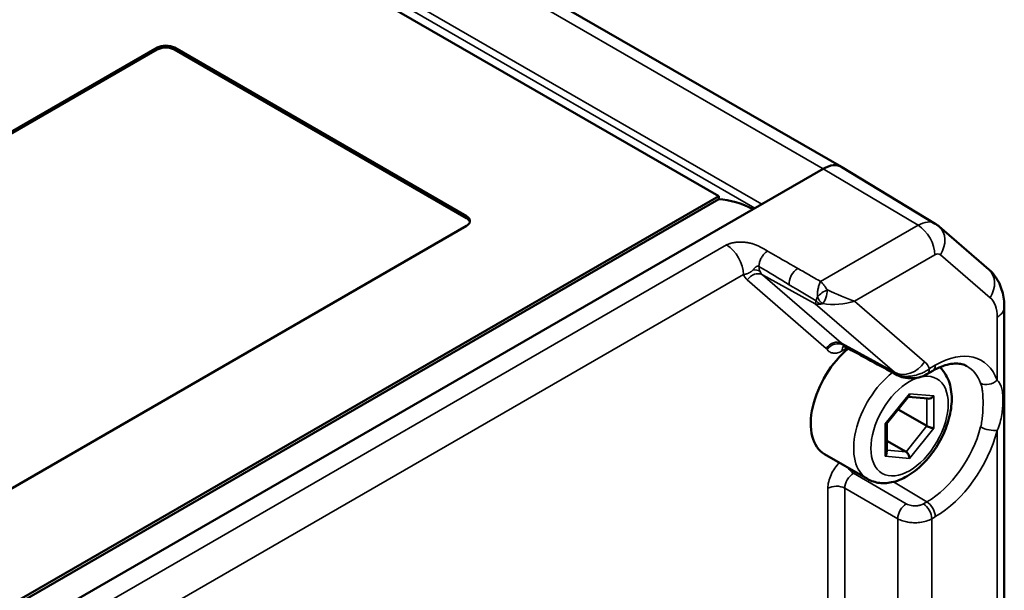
# Model space of a CAD drawing. Header units: millimetres. Extents: x 10 to 634, y 10 to 422.
# Tile 31 of 97: x 109 to 150, y 354 to 377. Entities that reach past the tile are written whole.
import ezdxf

# ---------------------------------------------------------------- set-up
doc = ezdxf.new("R2010")
doc.units = ezdxf.units.MM
doc.header["$LTSCALE"] = 2
doc.layers.add('Visible (ANSI)', color=7, linetype='Continuous', lineweight=50)
doc.layers.add('Visible Narrow (ANSI)', color=7, linetype='Continuous', lineweight=35)

msp = doc.modelspace()

# ---------------------------------------------------------------- linework, layer by layer
at = {"layer": 'Visible (ANSI)'}
for p, q in [((143.138, 371.073), (80.912, 406.999)), ((138.089, 369.865), (101.935, 390.738)), ((90.218, 361.7), (114.967, 375.988)), ((114.967, 375.907), (90.218, 361.618)), ((115.674, 375.988), (127.695, 369.048)), ((127.695, 368.966), (115.674, 375.907)), ((139.503, 369.334), (142.388, 370.999)), ((142.388, 370.999), (139.857, 369.538)), ((146.999, 368.732), (143.147, 371.068)), ((100.989, 348.445), (138.089, 369.865)), ((101.095, 348.384), (138.089, 369.742)), ((138.089, 369.742), (138.089, 369.865)), ((102.451, 347.942), (139.503, 369.334)), ((127.695, 368.64), (102.946, 354.351)), ((149.199, 366.849), (147.154, 368.62)), ((149.84, 340.882), (149.84, 365.292)), ((146.655, 362.532), (146.895, 362.671)), ((144.995, 360.491), (145.911, 361.629)), ((145.885, 361.598), (146.711, 361.524)), ((146.654, 360.398), (145.47, 361.082)), ((144.998, 359.299), (144.998, 360.494)), ((145.796, 359.332), (144.998, 359.793)), ((142.442, 359.236), (144.209, 358.216))]:
    msp.add_line(p, q, dxfattribs=at)
for centre, major_axis, ratio, start_param, end_param in [((115.32, 375.784), (0.5, 0), 0.57735, 0.785398, 2.356194), ((115.32, 375.703), (-0.5, 0), 0.57735, 3.926991, 5.497787), ((142.388, 369.774), (0.75, 1.299), 0.57735, 6.270842, 7.068583), ((142.388, 369.774), (0.75, 1.299), 0.57735, 6.270842, 7.068583), ((139.81, 364.271), (-3, 5.196), 0.57735, 5.570113, 5.915418), ((127.341, 368.844), (0.5, 0), 0.57735, 5.497787, 7.068583), ((127.341, 368.762), (0.5, 0), 0.57735, 0.141897, 0.785398), ((143.817, 361.618), (-1.375, -2.382), 0.57735, 4.131555, 6.283185), ((145.796, 361.807), (-0.085, 0.2), 0.565745, 3.435599, 4.067518), ((146.795, 361.717), (-0.169, -0.154), 0.697897, 0.568144, 1.788069), ((144.798, 360.564), (-0.199, 0.07), 0.218388, 2.432931, 3.064849), ((146.795, 360.386), (0.199, -0.07), 0.218384, 4.003723, 5.574531), ((144.798, 359.232), (-0.169, -0.154), 0.697902, 1.788038, 2.573442), ((145.796, 359.143), (0.085, -0.2), 0.565736, 0.925912, 2.49672)]:
    msp.add_ellipse(centre, major_axis=major_axis, ratio=ratio, start_param=start_param, end_param=end_param, dxfattribs=at)
for points, knots in [([(146.999, 368.732), (147.01, 368.726), (147.021, 368.719), (147.043, 368.705), (147.054, 368.698), (147.074, 368.683), (147.085, 368.675), (147.105, 368.66), (147.115, 368.652), (147.135, 368.636), (147.145, 368.628), (147.154, 368.62)], [2.3685374, 2.3685374, 2.3685374, 2.3685374, 2.38820026, 2.38820026, 2.40786312, 2.40786312, 2.42752599, 2.42752599, 2.44718885, 2.44718885, 2.46685171, 2.46685171, 2.46685171, 2.46685171]), ([(149.84, 365.292), (149.84, 365.401), (149.833, 365.51), (149.806, 365.728), (149.785, 365.838), (149.724, 366.055), (149.685, 366.163), (149.585, 366.374), (149.524, 366.478), (149.379, 366.674), (149.295, 366.766), (149.199, 366.849)], [3.1415927, 3.1415927, 3.1415927, 3.1415927, 3.2765408, 3.2765408, 3.411489, 3.411489, 3.5464372, 3.5464372, 3.6813854, 3.6813854, 3.8163336, 3.8163336, 3.8163336, 3.8163336]), ([(143.263, 363.675), (143.24, 363.687), (143.214, 363.692), (143.199, 363.693), (143.197, 363.693), (143.197, 363.693)], [0, 0, 0, 0, 0.02366886, 0.02366886, 0.03183687, 0.03183687, 0.03183687, 0.03183687]), ([(144.209, 358.216), (144.361, 358.128), (144.53, 358.074), (144.892, 358.031), (145.085, 358.048), (145.496, 358.15), (145.714, 358.249), (146.149, 358.523), (146.364, 358.704), (146.757, 359.121), (146.936, 359.356), (147.241, 359.858), (147.369, 360.124), (147.563, 360.665), (147.629, 360.941), (147.688, 361.482), (147.68, 361.748), (147.575, 362.233), (147.483, 362.455), (147.292, 362.705), (147.239, 362.763), (147.182, 362.816)], [0.785398, 0.785398, 0.785398, 0.785398, 1.027698, 1.027698, 1.294449, 1.294449, 1.615819, 1.615819, 1.966436, 1.966436, 2.315222, 2.315222, 2.660927, 2.660927, 3.008588, 3.008588, 3.360055, 3.360055, 3.690768, 3.690768, 3.799239, 3.799239, 3.799239, 3.799239]), ([(148.291, 362.868), (148.23, 362.901), (148.165, 362.927), (148.02, 362.962), (147.941, 362.972), (147.766, 362.972), (147.671, 362.962), (147.467, 362.92), (147.359, 362.887), (147.133, 362.797), (147.015, 362.74), (146.895, 362.671)], [3.9393337, 3.9393337, 3.9393337, 3.9393337, 4.0939448, 4.0939448, 4.2485558, 4.2485558, 4.4031669, 4.4031669, 4.5577779, 4.5577779, 4.712389, 4.712389, 4.712389, 4.712389]), ([(146.655, 362.532), (146.553, 362.473), (146.438, 362.43), (146.202, 362.375), (146.077, 362.362), (145.842, 362.367), (145.727, 362.384), (145.554, 362.436), (145.489, 362.462), (145.429, 362.495)], [0, 0, 0, 0, 0.0375833, 0.0375833, 0.0742004, 0.0742004, 0.1084059, 0.1084059, 0.1299591, 0.1299591, 0.1299591, 0.1299591])]:
    msp.add_open_spline(points, degree=3, knots=knots, dxfattribs=at)
msp.add_open_spline([(145.429, 362.495), (144.707, 362.888), (143.985, 363.281), (143.263, 363.675)], degree=3, dxfattribs=at)
at = {"layer": 'Visible Narrow (ANSI)'}
for p, q in [((142.388, 370.999), (80.162, 406.925)), ((139.857, 369.538), (101.935, 391.432)), ((139.574, 369.375), (101.935, 391.105)), ((114.967, 375.988), (114.967, 375.907)), ((115.674, 375.988), (115.674, 375.907)), ((142.388, 370.999), (146.289, 368.668)), ((127.695, 369.048), (127.695, 368.966)), ((146.289, 368.668), (142.278, 366.352)), ((138.408, 367.856), (104.985, 348.56)), ((146.984, 367.451), (143.673, 365.539)), ((149.252, 365.684), (147.207, 367.456)), ((139.103, 366.639), (105.863, 347.448)), ((139.879, 366.63), (143.136, 363.81)), ((139.879, 366.63), (142.057, 365.432)), ((139.256, 366.416), (142.513, 363.596)), ((142.057, 365.432), (145.313, 362.611)), ((143.673, 365.539), (146.56, 363.039)), ((149.547, 362.286), (149.547, 364.884)), ((145.313, 362.611), (143.136, 363.81)), ((143.163, 363.493), (143.374, 363.615)), ((146.758, 362.761), (146.999, 362.9)), ((144.939, 360.482), (145.938, 361.725)), ((145.938, 361.725), (146.937, 361.636)), ((146.937, 361.636), (146.937, 360.304)), ((146.654, 361.529), (146.654, 360.398)), ((144.939, 359.151), (144.939, 360.482)), ((146.654, 360.398), (145.796, 359.332)), ((146.937, 360.304), (145.938, 359.062)), ((149.547, 345.14), (149.547, 360.218)), ((145.938, 359.062), (144.939, 359.151)), ((145.796, 359.332), (144.998, 359.403)), ((143.718, 358.499), (143.629, 358.448)), ((145.806, 357.191), (143.629, 358.448)), ((146.651, 357.271), (145.272, 358.094)), ((142.575, 357.832), (142.575, 346.823)), ((143.275, 357.836), (143.275, 346.827)), ((145.453, 356.579), (143.275, 357.836)), ((146.651, 357.271), (146.507, 357.187)), ((145.453, 356.579), (145.453, 345.656)), ((146.999, 356.662), (146.854, 356.579)), ((146.854, 356.579), (146.854, 345.67))]:
    msp.add_line(p, q, dxfattribs=at)
for centre, major_axis, ratio, start_param, end_param in [((146.289, 367.522), (0.702, 1.216), 0.57735, 6.270842, 7.068583), ((146.277, 367.859), (-0.5, 0.866), 0.57735, 3.926991, 5.480334), ((146.5, 367.864), (0.655, 0.756), 0.811503, 4.867311, 6.283185), ((138.396, 367.047), (-0.5, 0.866), 0.57735, 3.926993, 5.480334), ((631.423, 662.214), (708.053, -10.798), 0.587338, 3.954471, 3.956906), ((146.984, 367.121), (0.202, 0.35), 0.57735, 6.172528, 7.068583), ((139.456, 366.435), (0.464, 0.187), 0.743911, 0.546252, 1.204285), ((358.827, 498.742), (315.953, -13.285), 0.603466, 3.971848, 3.977306), ((140.382, 367.372), (-0.459, -0.774), 0.580953, 5.553398, 5.86493), ((141.33, 366.487), (-0.249, -0.434), 0.554913, 3.925446, 5.64711), ((148.545, 366.093), (0.655, 0.756), 0.811503, 4.867311, 6.283185), ((140.029, 367.577), (-0.7, -1.212), 0.57735, 5.858337, 6.172532), ((139.61, 366.212), (0.327, 0.378), 0.811503, 0.172376, 1.725719), ((140.382, 367.372), (-0.459, -0.774), 0.580953, 5.864933, 6.179196), ((349.571, 493.469), (302.524, -12.336), 0.60437, 3.976546, 3.981614), ((142.414, 365.808), (-0.332, -0.223), 0.268034, 4.101027, 5.44509), ((142.414, 365.808), (0.103, -0.386), 0.697612, 4.740639, 5.745003), ((142.414, 365.808), (-0.097, -0.388), 0.270886, 0.391434, 2.180978), ((142.966, 365.947), (-1.13, 0.5), 0.093953, 1.241732, 2.287617), ((148.201, 364.106), (0.952, 1.649), 0.57735, 5.497787, 6.172528), ((142.37, 365.793), (0.191, -0.352), 0.897348, 4.920942, 5.494296), ((142.966, 365.947), (-1.31, -0.09), 0.405144, 1.066453, 2.112817), ((148.84, 365.292), (1, 0), 0.57735, 5.497787, 6.283185), ((142.866, 363.392), (0.327, 0.378), 0.811503, 0.172375, 1.725719), ((142.291, 363.264), (0.2, 0.347), 0.57735, 5.99183, 6.172329), ((142.894, 363.359), (-0.422, -0.269), 0.782051, 3.545903, 5.098432), ((142.646, 363.06), (0.441, 0.784), 0.573653, 5.984978, 6.16583), ((143.517, 363.289), (-0.25, 0.433), 0.57735, 0.180148, 0.785399), ((143.517, 364.105), (-0.26, -0.426), 0.573707, 6.005666, 6.311818), ((146.999, 359.781), (1.91, 3.308), 0.57735, 5.835725, 7.068583), ((145.853, 363.447), (-0.655, -0.756), 0.811503, 0.172376, 1.725719), ((145.975, 362.045), (-0.393, -1.107), 0.704281, 2.49441, 2.873479), ((146.645, 363.104), (0.25, -0.433), 0.57735, 0, 0.785398), ((146.651, 359.981), (1.66, 2.875), 0.57735, 5.835725, 6.295528), ((145.584, 360.597), (-1.375, -2.382), 0.57735, 4.109107, 6.283185), ((144.805, 361.873), (0.467, 0.768), 0.584428, 6.032655, 6.18568), ((145.668, 362.934), (-0.239, -0.439), 0.580988, 6.005587, 6.283145), ((146.405, 362.965), (0.25, -0.433), 0.57735, 6.283176, 7.068575), ((149.193, 362.49), (-0.469, -0.173), 0.736111, 0.566576, 2.119919), ((146.651, 359.981), (-1.66, -2.875), 0.57735, 0.785398, 2.018257), ((149.193, 360.422), (-0.484, 0.125), 0.35328, 0.92314, 2.476483), ((146.999, 359.781), (-1.91, -3.308), 0.57735, 0.785398, 2.018257), ((143.635, 358.036), (0.25, 0.433), 0.598026, 0.785553, 2.356045), ((143.635, 358.853), (-0.25, 0.433), 0.57735, 1.629971, 2.338741), ((142.928, 357.628), (0.5, 0), 0.57735, 0.802851, 2.356194), ((145.8, 356.786), (0.25, 0.433), 0.557025, 0.78555, 2.356042), ((146.501, 356.783), (-0.25, 0.433), 0.57735, 3.926991, 5.480334), ((146.645, 356.866), (-0.25, 0.433), 0.57735, 3.926991, 5.480334)]:
    msp.add_ellipse(centre, major_axis=major_axis, ratio=ratio, start_param=start_param, end_param=end_param, dxfattribs=at)
msp.add_ellipse((145.938, 360.393), major_axis=(-1.125, -1.949), ratio=0.57735, dxfattribs=at)
for points in [[(138.408, 367.856), (138.423, 367.865), (138.455, 367.881), (138.508, 367.904), (138.567, 367.924), (138.634, 367.942), (138.711, 367.957), (138.796, 367.969), (138.884, 367.976), (138.969, 367.979), (139.05, 367.977), (139.127, 367.972), (139.198, 367.965), (139.265, 367.955), (139.329, 367.943), (139.394, 367.929), (139.459, 367.911), (139.525, 367.89), (139.596, 367.864), (139.669, 367.834), (139.739, 367.801), (139.805, 367.768), (139.864, 367.737), (139.918, 367.707), (139.965, 367.68), (140.009, 367.654), (140.052, 367.63), (140.08, 367.613), (140.094, 367.605)], [(142.556, 366.008), (142.536, 366.036), (142.495, 366.094), (142.429, 366.182), (142.357, 366.271), (142.305, 366.327), (142.278, 366.352)]]:
    msp.add_open_spline(points, degree=3, dxfattribs=at)
for points, knots in [([(139.741, 366.973), (139.739, 367.016), (139.744, 367.062), (139.755, 367.11), (139.766, 367.159), (139.783, 367.208), (139.804, 367.257), (139.826, 367.306), (139.853, 367.354), (139.883, 367.398), (139.913, 367.442), (139.947, 367.483), (139.983, 367.518), (140.019, 367.553), (140.056, 367.583), (140.094, 367.605)], [0, 0, 0, 0, 0.2, 0.2, 0.2, 0.4, 0.4, 0.4, 0.6, 0.6, 0.6, 0.8, 0.8, 0.8, 1, 1, 1, 1]), ([(139.493, 366.824), (139.501, 366.832), (139.509, 366.841), (139.517, 366.85), (139.518, 366.851), (139.519, 366.852), (139.519, 366.853), (139.527, 366.862), (139.535, 366.871), (139.543, 366.88), (139.544, 366.882), (139.546, 366.884), (139.547, 366.885), (139.554, 366.894), (139.562, 366.902), (139.57, 366.91), (139.572, 366.912), (139.574, 366.915), (139.576, 366.917), (139.583, 366.924), (139.59, 366.931), (139.597, 366.937), (139.6, 366.94), (139.602, 366.942), (139.605, 366.944), (139.612, 366.949), (139.618, 366.954), (139.625, 366.959), (139.628, 366.961), (139.63, 366.963), (139.633, 366.965), (139.639, 366.968), (139.645, 366.972), (139.651, 366.974), (139.654, 366.976), (139.657, 366.977), (139.66, 366.978), (139.665, 366.98), (139.67, 366.982), (139.675, 366.983), (139.679, 366.984), (139.682, 366.985), (139.685, 366.985), (139.69, 366.986), (139.694, 366.986), (139.698, 366.986), (139.702, 366.986), (139.705, 366.986), (139.709, 366.985), (139.713, 366.985), (139.716, 366.984), (139.72, 366.983), (139.724, 366.982), (139.727, 366.98), (139.731, 366.978), (139.734, 366.977), (139.738, 366.975), (139.741, 366.973)], [0, 0, 0, 0, 0.1, 0.1, 0.1, 0.110219, 0.110219, 0.110219, 0.2, 0.2, 0.2, 0.2159291, 0.2159291, 0.2159291, 0.3, 0.3, 0.3, 0.3214965, 0.3214965, 0.3214965, 0.4, 0.4, 0.4, 0.4268728, 0.4268728, 0.4268728, 0.5, 0.5, 0.5, 0.5324741, 0.5324741, 0.5324741, 0.6, 0.6, 0.6, 0.6379404, 0.6379404, 0.6379404, 0.7, 0.7, 0.7, 0.7433835, 0.7433835, 0.7433835, 0.8, 0.8, 0.8, 0.8488289, 0.8488289, 0.8488289, 0.9, 0.9, 0.9, 0.9543752, 0.9543752, 0.9543752, 1, 1, 1, 1]), ([(141.336, 366.891), (141.492, 366.802), (141.648, 366.712), (141.805, 366.623), (141.962, 366.533), (142.12, 366.443), (142.278, 366.352)], [0, 0, 0, 0, 0.5, 0.5, 0.5, 1, 1, 1, 1]), ([(139.103, 366.639), (139.109, 366.639), (139.115, 366.639), (139.121, 366.639), (139.127, 366.639), (139.134, 366.64), (139.14, 366.641), (139.147, 366.642), (139.153, 366.643), (139.16, 366.644), (139.167, 366.646), (139.175, 366.648), (139.183, 366.65), (139.19, 366.652), (139.198, 366.654), (139.207, 366.657), (139.215, 366.66), (139.224, 366.663), (139.233, 366.666), (139.243, 366.669), (139.252, 366.673), (139.261, 366.677), (139.271, 366.68), (139.28, 366.684), (139.289, 366.688), (139.298, 366.692), (139.307, 366.696), (139.316, 366.7), (139.324, 366.704), (139.333, 366.708), (139.341, 366.712), (139.349, 366.716), (139.357, 366.72), (139.365, 366.724), (139.372, 366.728), (139.38, 366.732), (139.387, 366.737), (139.394, 366.741), (139.401, 366.746), (139.408, 366.75), (139.415, 366.755), (139.422, 366.76), (139.429, 366.765), (139.436, 366.77), (139.443, 366.776), (139.45, 366.782), (139.457, 366.788), (139.464, 366.794), (139.471, 366.801), (139.478, 366.808), (139.485, 366.816), (139.493, 366.824)], [0.0000006, 0.0000006, 0.0000006, 0.0000006, 0.0588235, 0.0588235, 0.0588235, 0.1176471, 0.1176471, 0.1176471, 0.1764706, 0.1764706, 0.1764706, 0.2352941, 0.2352941, 0.2352941, 0.2941176, 0.2941176, 0.2941176, 0.3529412, 0.3529412, 0.3529412, 0.4117647, 0.4117647, 0.4117647, 0.4705882, 0.4705882, 0.4705882, 0.5294118, 0.5294118, 0.5294118, 0.5882353, 0.5882353, 0.5882353, 0.6470588, 0.6470588, 0.6470588, 0.7058824, 0.7058824, 0.7058824, 0.7647059, 0.7647059, 0.7647059, 0.8235294, 0.8235294, 0.8235294, 0.8823529, 0.8823529, 0.8823529, 0.9411765, 0.9411765, 0.9411765, 1, 1, 1, 1]), ([(142.148, 365.725), (142.147, 365.731), (142.147, 365.737), (142.147, 365.744), (142.144, 365.792), (142.145, 365.842), (142.15, 365.892), (142.154, 365.949), (142.163, 366.006), (142.175, 366.061), (142.187, 366.116), (142.202, 366.17), (142.22, 366.22), (142.238, 366.27), (142.258, 366.315), (142.278, 366.352)], [0.0000063, 0.0000063, 0.0000063, 0.0000063, 0.0291795, 0.0291795, 0.0291795, 0.25, 0.25, 0.25, 0.5, 0.5, 0.5, 0.75, 0.75, 0.75, 1, 1, 1, 1]), ([(142.101, 365.553), (142.101, 365.564), (142.101, 365.576), (142.103, 365.589), (142.104, 365.602), (142.107, 365.615), (142.111, 365.629), (142.115, 365.643), (142.119, 365.658), (142.126, 365.674), (142.13, 365.684), (142.134, 365.695), (142.139, 365.707), (142.142, 365.713), (142.145, 365.719), (142.148, 365.725)], [0.0000005, 0.0000005, 0.0000005, 0.0000005, 0.25, 0.25, 0.25, 0.5, 0.5, 0.5, 0.75, 0.75, 0.75, 0.9154868, 0.9154868, 0.9154868, 1, 1, 1, 1]), ([(142.057, 365.432), (142.056, 365.437), (142.058, 365.446), (142.061, 365.457), (142.064, 365.467), (142.069, 365.481), (142.076, 365.497), (142.082, 365.513), (142.091, 365.532), (142.101, 365.553)], [0, 0, 0, 0, 0.333333, 0.333333, 0.333333, 0.666667, 0.666667, 0.666667, 1, 1, 1, 1]), ([(142.057, 365.432), (142.077, 365.424), (142.099, 365.418), (142.122, 365.415), (142.145, 365.411), (142.17, 365.41), (142.197, 365.412), (142.223, 365.413), (142.251, 365.417), (142.281, 365.424)], [0, 0, 0, 0, 0.333333, 0.333333, 0.333333, 0.666667, 0.666667, 0.666667, 1, 1, 1, 1]), ([(142.281, 365.424), (142.285, 365.425), (142.29, 365.426), (142.296, 365.427), (142.301, 365.428), (142.307, 365.429), (142.314, 365.43), (142.321, 365.431), (142.329, 365.433), (142.337, 365.434), (142.346, 365.435), (142.355, 365.437), (142.365, 365.439)], [0.0000006, 0.0000006, 0.0000006, 0.0000006, 0.25, 0.25, 0.25, 0.5, 0.5, 0.5, 0.75, 0.75, 0.75, 1, 1, 1, 1]), ([(143.199, 363.736), (143.439, 363.605), (143.68, 363.473), (143.92, 363.342), (144.161, 363.21), (144.402, 363.078), (144.643, 362.946), (144.885, 362.814), (145.126, 362.682), (145.368, 362.55)], [0, 0, 0, 0, 0.3333333, 0.3333333, 0.3333333, 0.6666667, 0.6666667, 0.6666667, 0.9999902, 0.9999902, 0.9999902, 0.9999902]), ([(143.163, 363.493), (143.098, 363.456), (143.036, 363.43), (142.975, 363.414), (142.915, 363.398), (142.855, 363.393), (142.801, 363.399), (142.746, 363.406), (142.696, 363.423), (142.652, 363.45), (142.609, 363.478), (142.572, 363.515), (142.541, 363.563)], [0, 0, 0, 0, 0.25, 0.25, 0.25, 0.5, 0.5, 0.5, 0.75, 0.75, 0.75, 1, 1, 1, 1]), ([(145.368, 362.55), (145.428, 362.517), (145.493, 362.492), (145.563, 362.474), (145.633, 362.457), (145.708, 362.446), (145.784, 362.443), (145.86, 362.44), (145.937, 362.445), (146.01, 362.454), (146.084, 362.464), (146.154, 362.478), (146.22, 362.496), (146.226, 362.498), (146.232, 362.5), (146.238, 362.501), (146.297, 362.518), (146.353, 362.538), (146.408, 362.56), (146.468, 362.584), (146.526, 362.612), (146.585, 362.645), (146.644, 362.678), (146.703, 362.717), (146.758, 362.761)], [0.0000004, 0.0000004, 0.0000004, 0.0000004, 0.1428571, 0.1428571, 0.1428571, 0.2857143, 0.2857143, 0.2857143, 0.4285714, 0.4285714, 0.4285714, 0.5714286, 0.5714286, 0.5714286, 0.5849996, 0.5849996, 0.5849996, 0.7142857, 0.7142857, 0.7142857, 0.8571429, 0.8571429, 0.8571429, 0.9999998, 0.9999998, 0.9999998, 0.9999998]), ([(148.866, 362.159), (148.874, 362.138), (148.881, 362.116), (148.888, 362.093), (148.895, 362.07), (148.902, 362.046), (148.908, 362.019), (148.914, 361.993), (148.92, 361.965), (148.925, 361.936), (148.931, 361.906), (148.935, 361.875), (148.94, 361.841), (148.944, 361.807), (148.948, 361.771), (148.951, 361.732), (148.954, 361.693), (148.957, 361.651), (148.959, 361.606), (148.961, 361.561), (148.962, 361.513), (148.963, 361.46), (148.964, 361.408), (148.964, 361.351), (148.963, 361.29), (148.963, 361.228), (148.961, 361.162), (148.959, 361.091), (148.956, 361.019), (148.952, 360.941), (148.945, 360.859), (148.938, 360.778), (148.929, 360.692), (148.916, 360.608), (148.903, 360.524), (148.887, 360.442), (148.866, 360.361)], [0, 0, 0, 0, 0.0833333, 0.0833333, 0.0833333, 0.1666667, 0.1666667, 0.1666667, 0.25, 0.25, 0.25, 0.3333333, 0.3333333, 0.3333333, 0.4166667, 0.4166667, 0.4166667, 0.5, 0.5, 0.5, 0.5833333, 0.5833333, 0.5833333, 0.6666667, 0.6666667, 0.6666667, 0.75, 0.75, 0.75, 0.8333333, 0.8333333, 0.8333333, 0.9166667, 0.9166667, 0.9166667, 1, 1, 1, 1]), ([(149.547, 362.286), (149.564, 362.268), (149.581, 362.248), (149.598, 362.226), (149.614, 362.205), (149.63, 362.183), (149.644, 362.158), (149.659, 362.134), (149.673, 362.107), (149.686, 362.079), (149.699, 362.051), (149.711, 362.02), (149.721, 361.987), (149.732, 361.953), (149.741, 361.917), (149.749, 361.877), (149.757, 361.837), (149.764, 361.794), (149.769, 361.745), (149.774, 361.697), (149.778, 361.644), (149.78, 361.586), (149.782, 361.527), (149.783, 361.462), (149.782, 361.39), (149.78, 361.319), (149.776, 361.24), (149.769, 361.152), (149.762, 361.065), (149.751, 360.968), (149.734, 360.865), (149.718, 360.761), (149.694, 360.651), (149.664, 360.542), (149.633, 360.433), (149.595, 360.325), (149.547, 360.218)], [0, 0, 0, 0, 0.083333, 0.083333, 0.083333, 0.166667, 0.166667, 0.166667, 0.25, 0.25, 0.25, 0.333333, 0.333333, 0.333333, 0.416667, 0.416667, 0.416667, 0.5, 0.5, 0.5, 0.583333, 0.583333, 0.583333, 0.666667, 0.666667, 0.666667, 0.75, 0.75, 0.75, 0.833333, 0.833333, 0.833333, 0.916667, 0.916667, 0.916667, 1, 1, 1, 1]), ([(143.055, 358.882), (142.988, 358.818), (142.857, 358.664), (142.701, 358.394), (142.598, 358.101), (142.575, 357.92), (142.575, 357.832)], [0.2096266, 0.2096266, 0.2096266, 0.2096266, 0.4, 0.6, 0.8, 1, 1, 1, 1]), ([(146.507, 357.187), (146.472, 357.167), (146.434, 357.151), (146.393, 357.138), (146.352, 357.126), (146.307, 357.116), (146.263, 357.111), (146.219, 357.106), (146.174, 357.104), (146.133, 357.105), (146.092, 357.107), (146.054, 357.111), (146.017, 357.117), (145.981, 357.124), (145.946, 357.133), (145.911, 357.144), (145.875, 357.156), (145.84, 357.172), (145.806, 357.191)], [0, 0, 0, 0, 0.166667, 0.166667, 0.166667, 0.333333, 0.333333, 0.333333, 0.5, 0.5, 0.5, 0.666667, 0.666667, 0.666667, 0.833333, 0.833333, 0.833333, 1, 1, 1, 1]), ([(146.854, 356.579), (146.786, 356.539), (146.709, 356.506), (146.626, 356.48), (146.543, 356.455), (146.455, 356.436), (146.366, 356.425), (146.278, 356.414), (146.189, 356.41), (146.106, 356.412), (146.024, 356.415), (145.948, 356.423), (145.875, 356.435), (145.802, 356.447), (145.732, 356.464), (145.661, 356.488), (145.59, 356.511), (145.519, 356.541), (145.453, 356.579)], [0, 0, 0, 0, 0.1666667, 0.1666667, 0.1666667, 0.3333333, 0.3333333, 0.3333333, 0.5, 0.5, 0.5, 0.6666667, 0.6666667, 0.6666667, 0.8333333, 0.8333333, 0.8333333, 1, 1, 1, 1])]:
    msp.add_open_spline(points, degree=3, knots=knots, dxfattribs=at)

doc.saveas('drawing.dxf')
